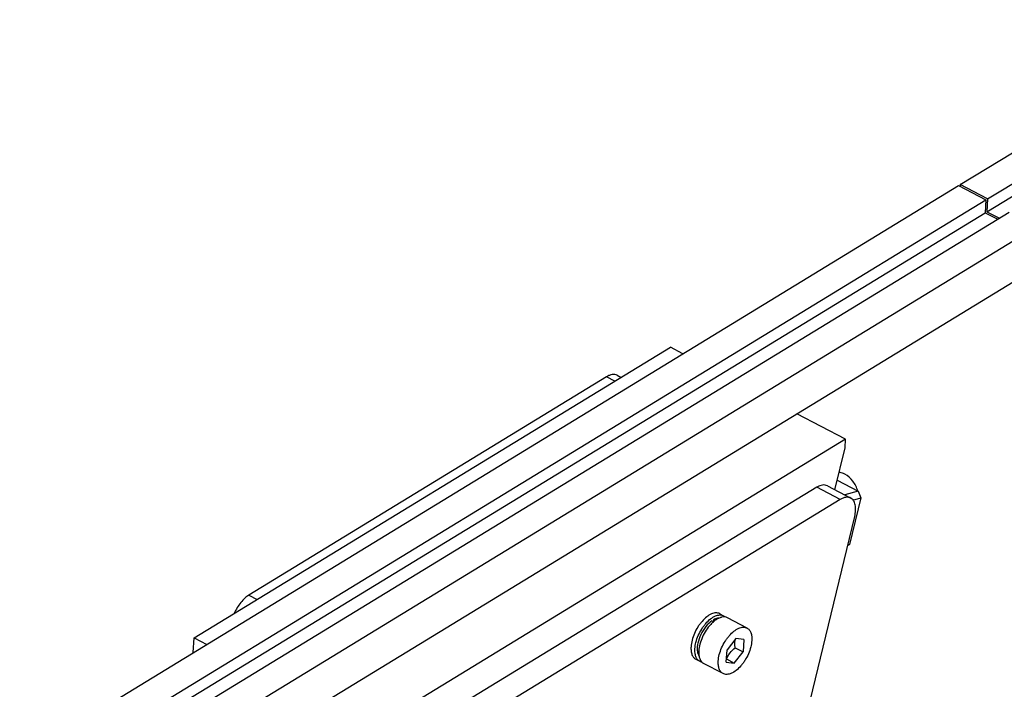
# Model space of a CAD drawing. Header units: millimetres. Extents: x -43833 to -38083, y -3638 to -2112.
# Tile 110 of 114: x -40424 to -40329, y -3200 to -3135. Entities that reach past the tile are written whole.
import ezdxf

# ---------------------------------------------------------------- set-up
doc = ezdxf.new("R2010")
doc.units = ezdxf.units.MM

msp = doc.modelspace()

# ---------------------------------------------------------------- linework, layer by layer
at = {"color": 7, "linetype": 'Continuous'}
for p, q in [((-40332.798, -3151.077), (-40306.535, -3135.055)), ((-40330.149, -3152.469), (-40307.077, -3138.393)), ((-40330.225, -3153.709), (-40307.186, -3139.653)), ((-40424.208, -3206.844), (-40332.961, -3151.176)), ((-40332.961, -3151.176), (-40330.312, -3152.568)), ((-40332.798, -3151.077), (-40332.809, -3151.256)), ((-40330.149, -3152.469), (-40332.798, -3151.077)), ((-40421.559, -3208.235), (-40330.312, -3152.568)), ((-40330.312, -3152.568), (-40330.388, -3153.808)), ((-40330.149, -3152.469), (-40330.225, -3153.709)), ((-40330.225, -3153.709), (-40329.006, -3154.349)), ((-40421.635, -3209.476), (-40330.388, -3153.808)), ((-40419.289, -3209.428), (-40328.042, -3153.761)), ((-40330.388, -3153.808), (-40329.169, -3154.449)), ((-40416.64, -3210.82), (-40325.393, -3155.152)), ((-40416.893, -3214.954), (-40325.646, -3159.287)), ((-40407.252, -3195.11), (-40360.977, -3166.879)), ((-40359.753, -3167.522), (-40360.977, -3166.879)), ((-40367.181, -3169.753), (-40401.931, -3190.953)), ((-40366.379, -3170.174), (-40367.181, -3169.753)), ((-40366.145, -3169.607), (-40365.771, -3169.803)), ((-40343.95, -3175.825), (-40348.68, -3173.34)), ((-40343.95, -3175.825), (-40390.226, -3204.056)), ((-40344.983, -3180.725), (-40344.001, -3176.652)), ((-40344.001, -3176.652), (-40343.95, -3175.825)), ((-40346.749, -3180.488), (-40381.499, -3201.688)), ((-40344.479, -3181.681), (-40346.749, -3180.488)), ((-40345.713, -3180.342), (-40343.442, -3181.535)), ((-40344.762, -3179.807), (-40342.736, -3180.872)), ((-40342.736, -3180.872), (-40344.027, -3181.228)), ((-40342.736, -3180.872), (-40342.466, -3181.521)), ((-40344.479, -3181.681), (-40379.229, -3202.881)), ((-40342.466, -3181.521), (-40343.553, -3186.03)), ((-40343.235, -3181.733), (-40342.466, -3181.521)), ((-40349.66, -3210.68), (-40343.064, -3183.323)), ((-40343.553, -3186.03), (-40343.74, -3186.126)), ((-40343.728, -3186.078), (-40343.553, -3186.03)), ((-40401.931, -3190.953), (-40401.129, -3191.374)), ((-40356.177, -3192.767), (-40355.799, -3192.966)), ((-40356.935, -3193.454), (-40356.761, -3193.545)), ((-40356.772, -3193.355), (-40356.783, -3193.534)), ((-40356.619, -3193.435), (-40356.772, -3193.355)), ((-40353.528, -3194.159), (-40355.42, -3193.165)), ((-40407.34, -3196.553), (-40407.252, -3195.11)), ((-40407.252, -3195.11), (-40406.028, -3195.753)), ((-40354.618, -3195.178), (-40355.47, -3196.272)), ((-40353.84, -3195.278), (-40354.618, -3195.178)), ((-40353.84, -3195.278), (-40353.913, -3196.472)), ((-40355.542, -3197.466), (-40355.47, -3196.272)), ((-40354.764, -3197.565), (-40353.913, -3196.472)), ((-40354.67, -3196.074), (-40353.913, -3196.472)), ((-40358.503, -3197.193), (-40358.124, -3197.392)), ((-40355.854, -3198.585), (-40357.746, -3197.591)), ((-40355.542, -3197.466), (-40354.764, -3197.565)), ((-40355.521, -3197.168), (-40354.764, -3197.565))]:
    msp.add_line(p, q, dxfattribs=at)
for centre, radius, start, end in [((-40345.852, -3181.831), 3.257, 17.12131, 17.47852), ((-40354.534, -3196.16), 3.446, 132.97624, 137.00749), ((-40354.721, -3195.961), 3.173, 131.59025, 132.95656), ((-40354.821, -3195.848), 3.022, 129.97721, 131.59255), ((-40354.939, -3195.707), 2.839, 127.97773, 129.98165), ((-40355.008, -3195.619), 2.727, 127.72994, 127.96597), ((-40355.149, -3195.432), 2.493, 123.76096, 127.80374), ((-40355.294, -3195.216), 2.233, 121.40616, 123.75237), ((-40355.72, -3194.28), 1.199, 102.15498, 105.43765), ((-40352.886, -3195.544), 1.835, 171.8436, 176.52743), ((-40357.222, -3196.817), 0.952, 208.56367, 211.59306)]:
    msp.add_arc(centre, radius, start, end, dxfattribs=at)
for points, start_tangent, end_tangent in [([(-40366.144, -3169.607), (-40366.367, -3169.535), (-40366.619, -3169.536), (-40366.894, -3169.609), (-40367.181, -3169.753)], (-0.885118, 0.465366), (-0.853676, -0.520805)), ([(-40344.022, -3179.222), (-40344.158, -3179.157), (-40344.577, -3179.033)], (-0.885251, 0.465114), (-0.987136, 0.15988)), ([(-40342.746, -3180.853), (-40343.253, -3179.878), (-40344.022, -3179.222)], (-0.300349, 0.95383), (-0.885251, 0.465114)), ([(-40345.712, -3180.342), (-40345.935, -3180.27), (-40346.187, -3180.271), (-40346.462, -3180.344), (-40346.749, -3180.488)], (-0.885118, 0.465366), (-0.853676, -0.520805)), ([(-40343.442, -3181.535), (-40343.665, -3181.463), (-40343.917, -3181.464), (-40344.192, -3181.537), (-40344.479, -3181.681)], (-0.885118, 0.465366), (-0.853676, -0.520805)), ([(-40343.064, -3183.323), (-40342.974, -3182.717), (-40343.01, -3182.192), (-40343.075, -3181.973), (-40343.17, -3181.788), (-40343.293, -3181.641), (-40343.442, -3181.535)], (0.234413, 0.972137), (-0.885118, 0.465366)), ([(-40342.72, -3182.639), (-40342.696, -3182.555), (-40342.638, -3182.295)], (0.301355, 0.953512), (0.168611, 0.985683)), ([(-40401.931, -3190.953), (-40402.336, -3191.261), (-40402.723, -3191.677), (-40403.354, -3192.726)], (-0.853676, -0.520805), (-0.40052, -0.916288)), ([(-40356.177, -3192.767), (-40356.352, -3192.704), (-40356.547, -3192.687), (-40356.759, -3192.717), (-40356.982, -3192.792), (-40357.446, -3193.075), (-40357.901, -3193.512), (-40358.114, -3193.778), (-40358.311, -3194.068), (-40358.642, -3194.699), (-40358.868, -3195.351), (-40358.969, -3195.974)], (-0.885122, 0.46536), (-0.060896, -0.998144)), ([(-40358.591, -3196.173), (-40358.489, -3195.55), (-40358.264, -3194.897), (-40357.933, -3194.267), (-40357.736, -3193.977), (-40357.523, -3193.711), (-40357.068, -3193.274), (-40356.604, -3192.991), (-40356.381, -3192.915), (-40356.169, -3192.886), (-40355.974, -3192.903), (-40355.798, -3192.966)], (0.060896, 0.998144), (0.885123, -0.465357)), ([(-40356.935, -3193.454), (-40357.529, -3194.017), (-40358.017, -3194.796), (-40358.31, -3195.646), (-40358.364, -3196.048), (-40358.352, -3196.409)], (-0.826583, -0.562815), (0.133127, -0.991099)), ([(-40357.055, -3193.81), (-40357.496, -3194.375), (-40357.856, -3195.03), (-40358.102, -3195.716), (-40358.212, -3196.372)], (-0.682761, -0.730642), (-0.060896, -0.998144)), ([(-40356.258, -3193.206), (-40356.38, -3193.216), (-40356.772, -3193.355)], (-0.999997, -0.002611), (-0.880416, -0.474202)), ([(-40356.039, -3193.124), (-40356.141, -3193.156), (-40356.457, -3193.311)], (-0.96403, -0.265795), (-0.853658, -0.520834)), ([(-40355.42, -3193.165), (-40355.677, -3193.088), (-40355.973, -3193.107)], (-0.88512, 0.465364), (-0.97767, -0.210145)), ([(-40355.798, -3192.966), (-40355.68, -3193.046), (-40355.644, -3193.078)], (0.885123, -0.465357), (0.724126, -0.689668)), ([(-40356.321, -3197.366), (-40356.219, -3196.743), (-40355.994, -3196.09), (-40355.663, -3195.46), (-40355.466, -3195.17), (-40355.253, -3194.904), (-40354.798, -3194.467), (-40354.334, -3194.184), (-40354.11, -3194.108), (-40353.899, -3194.078), (-40353.703, -3194.096), (-40353.528, -3194.159)], (0.060896, 0.998144), (0.885126, -0.465351)), ([(-40353.528, -3194.159), (-40353.311, -3194.338), (-40353.157, -3194.609), (-40353.072, -3194.962), (-40353.062, -3195.378)], (0.885126, -0.465351), (-0.060896, -0.998144)), ([(-40353.062, -3195.378), (-40353.163, -3196.001), (-40353.389, -3196.654), (-40353.72, -3197.284), (-40353.917, -3197.574), (-40354.13, -3197.84), (-40354.585, -3198.277), (-40355.049, -3198.56), (-40355.272, -3198.636), (-40355.484, -3198.665), (-40355.679, -3198.648), (-40355.854, -3198.585)], (-0.060896, -0.998144), (-0.885126, 0.465351)), ([(-40354.67, -3196.074), (-40354.696, -3195.909), (-40354.718, -3195.433)], (-0.175629, 0.984456), (0.060896, 0.998144)), ([(-40358.969, -3195.974), (-40358.959, -3196.391), (-40358.875, -3196.743), (-40358.72, -3197.014), (-40358.503, -3197.193)], (-0.060896, -0.998144), (0.885122, -0.46536)), ([(-40358.125, -3197.392), (-40358.342, -3197.213), (-40358.496, -3196.942), (-40358.58, -3196.59), (-40358.591, -3196.173)], (-0.885123, 0.465357), (0.060896, 0.998144)), ([(-40358.352, -3196.409), (-40358.329, -3196.536), (-40358.203, -3196.853)], (0.133127, -0.991099), (0.533456, -0.845828)), ([(-40358.212, -3196.372), (-40358.217, -3196.505), (-40358.19, -3196.872)], (-0.060896, -0.998144), (0.16906, -0.985606)), ([(-40355.521, -3197.168), (-40355.18, -3196.577), (-40354.67, -3196.074)], (0.391467, 0.920192), (0.782498, 0.622653)), ([(-40358.19, -3196.872), (-40358.167, -3196.983), (-40358.058, -3197.272)], (0.16906, -0.985606), (0.478371, -0.878158)), ([(-40357.892, -3197.466), (-40357.954, -3197.455), (-40358.125, -3197.392)], (-0.990716, 0.135947), (-0.885123, 0.465357)), ([(-40358.032, -3197.315), (-40357.904, -3197.476), (-40357.746, -3197.591)], (0.524119, -0.851645), (0.88512, -0.465364)), ([(-40355.854, -3198.585), (-40356.072, -3198.406), (-40356.226, -3198.134), (-40356.31, -3197.782), (-40356.321, -3197.366)], (-0.885126, 0.465351), (0.060896, 0.998144))]:
    msp.add_spline(points, degree=3, dxfattribs=dict(at, start_tangent=start_tangent, end_tangent=end_tangent))

doc.saveas('drawing.dxf')
